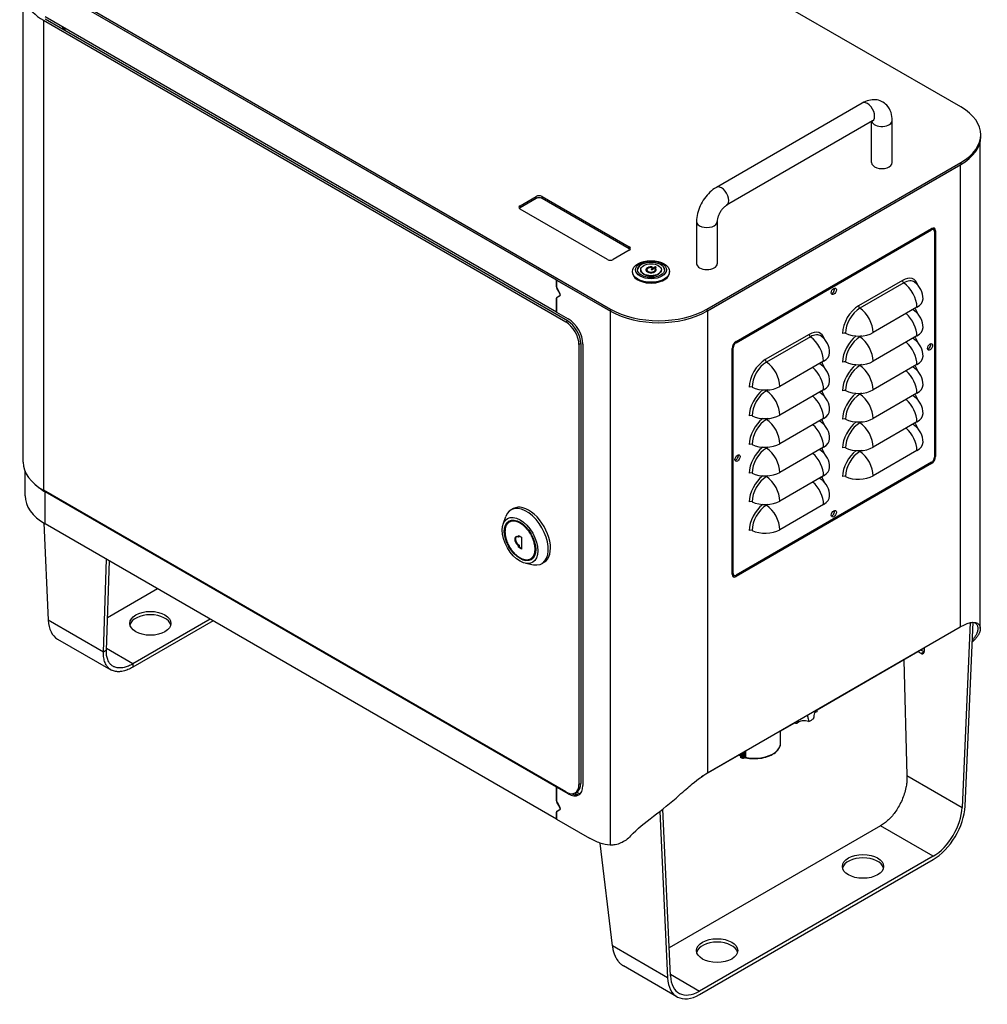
# Model space of a CAD drawing. Header units: millimetres. Extents: x 0 to 3364, y 0 to 2376.
# Tile 54 of 59: x 1426 to 1895, y 1590 to 2067. Entities that reach past the tile are written whole.
import ezdxf

# ---------------------------------------------------------------- set-up
doc = ezdxf.new("R2010")
doc.units = ezdxf.units.MM
doc.header["$LTSCALE"] = 0.2
doc.layers.add('01_Object Line', color=4, linetype='Continuous')

# ---------------------------------------------------------------- blocks, each defined once
blk = doc.blocks.new('A$Cd45428de')
for p, q in [((126.57, 428.42), (-147.79, 586.82)), ((-317.49, 488.84), (-43.13, 330.44)), ((-317.49, 487.86), (-43.13, 329.46)), ((-317.21, 487.69), (-69.36, 344.6)), ((-327.84, 256.3), (-327.84, 484.1)), ((-318.06, 470.47), (-64.84, 324.27)), ((-318.06, 470.47), (-318.06, 242.66)), ((-317.21, 472.18), (-69.36, 329.09)), ((-63.99, 324.76), (-317.21, 470.96)), ((-308.65, 466.02), (-308.65, 467.24)), ((-308.17, 465.73), (-308.17, 466.96)), ((-307.52, 465.36), (-307.52, 466.59)), ((78.82, 430.3), (8.11, 389.47)), ((83.82, 421.64), (13.11, 380.81)), ((83.39, 401.47), (83.39, 421.39)), ((93.39, 401.47), (93.39, 421.88)), ((136.07, 175.74), (136.07, 412.06)), ((136.24, 413.96), (136.24, 414.94)), ((3.54, 330.44), (126.57, 401.47)), ((126.57, 401.47), (126.57, 400.49)), ((3.54, 329.46), (126.57, 400.49)), ((3.82, 329.62), (126.29, 400.33)), ((126.29, 400.33), (126.29, 176.48)), ((-86.99, 380.55), (-79.22, 385.05)), ((-79.22, 384.07), (-86.99, 379.57)), ((-79.22, 384.07), (-79.22, 385.05)), ((-76.39, 384.07), (-76.39, 385.05)), ((-76.39, 385.05), (-34.1, 360.63)), ((-34.1, 359.65), (-76.39, 384.07)), ((-86.99, 379.57), (-86.99, 380.55)), ((-44.71, 354.51), (-86.99, 378.92)), ((-1.46, 372.89), (-1.46, 352.48)), ((8.54, 372.89), (8.54, 352.48)), ((17.68, 314.8), (112.43, 369.51)), ((17.68, 314.19), (112.43, 368.89)), ((112.43, 368.89), (111.9, 369.2)), ((112.58, 369.48), (113.43, 368.99)), ((114.37, 368.38), (113.64, 368.81)), ((113.84, 368.08), (113.84, 258.67)), ((114.37, 368.38), (114.37, 258.97)), ((-34.1, 359), (-41.88, 354.51)), ((-34.1, 360.63), (-34.1, 359.65)), ((-32.54, 348.28), (-32.54, 348.69)), ((-28.54, 349.43), (-28.54, 349.51)), ((-25.54, 349.43), (-25.54, 349.51)), ((-23.31, 349.92), (-21.7, 350.85)), ((-21.7, 350.77), (-23.31, 349.84)), ((-23.31, 349.84), (-23.31, 349.92)), ((-23.15, 350.93), (-23.15, 350.85)), ((-22.96, 350.76), (-22.96, 350.75)), ((-21.21, 350.57), (-22.81, 349.64)), ((-21.7, 350.77), (-21.7, 350.85)), ((-21.54, 349.43), (-21.54, 349.51)), ((-21.39, 349.76), (-21.39, 349.84)), ((-21.39, 349.84), (-21.37, 349.84)), ((-21.37, 349.76), (-21.39, 349.76)), ((-21.37, 349.76), (-21.37, 349.84)), ((-21.07, 349.65), (-21.07, 349.73)), ((-18.54, 349.43), (-18.54, 349.51)), ((-14.54, 348.28), (-14.54, 348.69)), ((-69.36, 341.26), (-69.36, 344.6)), ((-69.3, 344.56), (-69.3, 341.23)), ((-69.3, 344.56), (-43.42, 329.62)), ((98.29, 344.36), (77.07, 332.11)), ((-69.36, 341.26), (-69.3, 341.3)), ((-69.12, 340.59), (-69.16, 340.57)), ((-67.74, 338.12), (-69.16, 340.57)), ((-69.09, 340.53), (-67.68, 338.08)), ((98.93, 343.18), (77.72, 330.93)), ((-69.29, 335.73), (-69.36, 335.69)), ((-69.36, 329.09), (-69.36, 335.69)), ((-69.3, 335.65), (-69.3, 329.05)), ((-69.16, 336.15), (-67.74, 336.96)), ((-67.68, 336.92), (-69.09, 336.11)), ((-67.74, 338.12), (-67.71, 338.14)), ((-67.74, 336.96), (-67.53, 337.09)), ((-43.42, 329.62), (-43.42, 70.75)), ((-43.13, 330.44), (-43.13, 329.46)), ((3.54, 330.44), (3.54, 329.46)), ((3.82, 329.62), (3.82, 105.77)), ((105.36, 331.33), (84.15, 319.09)), ((-69.36, 329.09), (-69.3, 329.13)), ((-69.3, 329.05), (-63.64, 325.78)), ((-64.84, 324.27), (-63.99, 324.76)), ((53.03, 318.23), (31.82, 305.99)), ((53.68, 317.05), (32.46, 304.8)), ((78.41, 317.45), (77.72, 317.05)), ((105.36, 317.45), (84.15, 305.21)), ((-57.63, 313.74), (-58.48, 313.25)), ((-58.48, 313.25), (-58.48, 100.14)), ((-57.63, 313.74), (-57.63, 100.63)), ((-56.57, 313.53), (-56.57, 99.61)), ((15.73, 202.02), (15.73, 311.43)), ((15.79, 312.01), (16.26, 311.74)), ((16.26, 202.33), (16.26, 311.74)), ((17.21, 314.46), (17.68, 314.19)), ((60.1, 305.21), (38.89, 292.96)), ((78.41, 303.57), (77.72, 303.17)), ((105.36, 303.57), (84.15, 291.33)), ((33.15, 291.32), (32.46, 290.92)), ((60.1, 291.33), (38.89, 279.08)), ((78.41, 289.69), (77.72, 289.29)), ((105.36, 289.69), (84.15, 277.45)), ((33.15, 277.44), (32.46, 277.04)), ((60.1, 277.45), (38.89, 265.2)), ((78.41, 275.81), (77.72, 275.41)), ((105.36, 275.81), (84.15, 263.57)), ((33.15, 263.56), (32.46, 263.16)), ((60.1, 263.57), (38.89, 251.32)), ((78.41, 261.93), (77.72, 261.53)), ((105.36, 261.93), (84.15, 249.68)), ((113.84, 259.28), (114.37, 258.97)), ((112.43, 256.22), (17.68, 201.51)), ((112.43, 255.6), (17.68, 200.9)), ((111.9, 255.91), (112.43, 255.6)), ((-326.99, 240.05), (-326.99, 251.98)), ((33.15, 249.68), (32.46, 249.28)), ((60.1, 249.68), (38.89, 237.44)), ((-64.84, 96.47), (-318.06, 242.66)), ((-69.36, 98.84), (-317.21, 241.93)), ((-317.21, 226.41), (-317.21, 241.93)), ((33.15, 235.8), (32.46, 235.4)), ((60.1, 235.8), (38.89, 223.56)), ((-95.25, 226.33), (-93.98, 229.91)), ((-90.37, 233.77), (-91.43, 233.16)), ((-317.9, 226.82), (-315.7, 179.72)), ((-69.36, 83.32), (-317.21, 226.41)), ((-87.82, 219.96), (-87.82, 220.78)), ((-87.82, 220.78), (-86.27, 219.88)), ((-87.47, 220.17), (-87.82, 219.96)), ((-87.47, 220.58), (-87.47, 220.17)), ((-86.27, 219.88), (-86.27, 214.17)), ((-87.47, 216.09), (-87.82, 215.88)), ((-87.82, 215.07), (-87.82, 215.88)), ((-87.47, 215.27), (-87.82, 215.07)), ((-86.27, 214.17), (-87.82, 215.07)), ((-87.47, 216.09), (-87.47, 215.27)), ((-87.47, 215.27), (-86.27, 214.58)), ((-288.95, 164.28), (-287.45, 209.23)), ((-287.53, 165.18), (-286.1, 208.45)), ((-84.26, 207.29), (-80.52, 206.6)), ((-75.37, 207.79), (-76.43, 207.18)), ((15.73, 202.63), (16.26, 202.33)), ((15.83, 201.9), (16.68, 201.41)), ((16.94, 201.33), (17.68, 200.9)), ((-262.69, 194.94), (-287.01, 180.9)), ((-288.95, 164.28), (-315.7, 179.72)), ((-237.23, 180.24), (-274.71, 158.6)), ((-235.82, 179.43), (-274.71, 156.97)), ((131.22, 178.53), (127.26, 88.95)), ((128.67, 89.68), (132.61, 178.69)), ((3.82, 105.77), (126.29, 176.48)), ((-311.17, 170.58), (-285.31, 155.65)), ((-287.53, 165.18), (-288.95, 164.28)), ((-274.71, 158.6), (-287.51, 165.99)), ((108.92, 166.2), (56.92, 136.17)), ((107.36, 163.64), (105.92, 164.47)), ((108.77, 164.37), (107.26, 165.24)), ((108.77, 164.37), (107.36, 163.64)), ((108.78, 164.1), (107.64, 163.51)), ((108.67, 163.84), (107.91, 163.45)), ((108.51, 163.64), (108.17, 163.47)), ((108.93, 166.46), (108.85, 164.5)), ((-274.71, 158.6), (-274.71, 156.97)), ((98.93, 160.43), (100.52, 104.39)), ((46.04, 129.9), (39.28, 125.99)), ((39.24, 120.1), (39.28, 126.24)), ((19.86, 115.03), (19.86, 113.59)), ((19.92, 115.06), (19.92, 113.54)), ((20.56, 115.44), (20.56, 113.35)), ((21.13, 115.77), (21.13, 113.4)), ((21.88, 113.26), (21.86, 116.19)), ((19.06, 114.31), (0.77, 103.76)), ((19.86, 113.85), (18.84, 114.44)), ((21.77, 113.04), (21.55, 112.91)), ((21.66, 113.14), (21.88, 113.26)), ((-58.48, 100.14), (-57.63, 100.63)), ((100.52, 104.39), (127.26, 88.95)), ((-69.15, 98.96), (-69.36, 98.84)), ((-69.36, 92.23), (-69.36, 98.84)), ((-69.3, 98.8), (-69.08, 98.92)), ((-63.64, 95.53), (-69.3, 98.8)), ((-69.3, 98.8), (-69.3, 92.19)), ((-63.22, 95.77), (-63.64, 95.53)), ((-59.3, 95.07), (-60.67, 95.86)), ((-58.95, 95.11), (-60.44, 95.97)), ((-60.34, 96.02), (-59.49, 96.51)), ((-58.09, 95.43), (-59.73, 96.38)), ((-69.36, 92.23), (-69.3, 92.27)), ((-69.12, 91.56), (-69.16, 91.54)), ((-67.74, 89.09), (-69.16, 91.54)), ((-69.09, 91.5), (-67.68, 89.05)), ((-69.29, 86.7), (-69.36, 86.66)), ((-69.36, 83.32), (-69.36, 86.66)), ((-69.3, 86.62), (-69.3, 83.28)), ((-69.16, 87.12), (-67.74, 87.93)), ((-67.68, 87.89), (-69.09, 87.08)), ((-67.74, 89.09), (-67.71, 89.11)), ((-67.74, 87.93), (-67.53, 88.06)), ((-19.29, 87.07), (-15.54, 6.42)), ((-14.12, 7.32), (-17.89, 88.16)), ((-69.36, 83.32), (-69.3, 83.36)), ((-69.3, 83.28), (-53.36, 74.08)), ((87.68, 80.02), (-14.75, 20.88)), ((113.14, 65.32), (87.68, 80.02)), ((-42.27, 21.85), (-48.21, 71.73)), ((113.14, 65.32), (0, 0)), ((0, -1.63), (113.14, 63.69)), ((-15.54, 6.42), (-42.27, 21.85)), ((-11, -2.72), (-36.87, 12.21)), ((-14.16, 8.18), (0, 0))]:
    blk.add_line(p, q)
for centre in [(98.29, 335.42), (98.29, 321.54), (53.03, 309.29), (98.29, 307.66), (53.03, 295.41), (98.29, 293.78), (53.03, 281.53), (98.29, 279.9), (53.03, 267.65), (98.29, 266.01), (53.03, 253.77), (53.03, 239.89)]:
    blk.add_arc(centre, 10, 0, 53.6074)
for centre, major_axis, ratio, start_param, end_param in [((-294.44, 484.1), (-33.4, 0), 0.57735, 6.057294, 7.068583), ((81.32, 425.97), (2.5, -4.33), 0.57735, 0, 3.141593), ((103.24, 414.94), (33, 0), 0.57735, 5.497787, 7.068583), ((88.39, 421.88), (-5, 0), 0.57735, 0.159548, 3.141593), ((103.24, 413.96), (33, 0), 0.57735, 5.497787, 6.283185), ((88.39, 401.47), (-5, 0), 0.57735, 0, 3.141593), ((10.61, 385.14), (2.5, -4.33), 0.57735, 0, 3.141593), ((-77.8, 384.23), (-2, 0), 0.57735, 3.926991, 5.497787), ((-77.8, 383.25), (-2, 0), 0.57735, 3.926991, 5.497787), ((-85.58, 379.74), (-2, 0), 0.57735, 5.497787, 7.068583), ((-85.58, 378.76), (-2, 0), 0.57735, 5.497787, 5.845036), ((3.54, 372.89), (-5, 0), 0.57735, 0, 3.141593), ((112.43, 367.26), (1.37, 2.38), 0.57735, 5.497787, 7.068583), ((112.43, 367.26), (1, 1.73), 0.57735, 5.497787, 7.068583), ((111.58, 367.75), (1, 1.73), 0.57735, 0, 0.100712), ((111.58, 367.75), (1.37, 2.38), 0.57735, 5.521375, 5.969511), ((-35.52, 359.82), (2, 0), 0.57735, 5.497787, 7.068583), ((-35.52, 358.84), (-2, 0), 0.57735, 3.579742, 3.926991), ((-43.29, 355.33), (2, 0), 0.57735, 3.926991, 5.497787), ((-23.54, 349.43), (6.5, 0), 0.57735, 0.010879, 3.130714), ((-23.54, 349.43), (-5, 0), 0.57735, 0, 3.141593), ((-23.54, 349.51), (-2.5, 0), 0.57735, 4.556985, 9.580182), ((-23.54, 349.43), (-2.5, 0), 0.57735, 4.556985, 6.254897), ((-23.54, 349.51), (-2, 0), 0.57735, 4.557939, 9.579228), ((-23.54, 349.43), (-2, 0), 0.57735, 0, 3.141593), ((-23.06, 349.78), (-0.35, 0), 0.57735, 5.497787, 8.63938), ((-23.06, 349.7), (-0.35, 0), 0.57735, 5.497787, 6.079755), ((-23.19, 350.78), (0.24, 0), 0.57735, 4.557939, 6.021386), ((-23.19, 350.8), (0.24, 0), 0.57735, 6.021386, 7.698578), ((-23.19, 350.71), (0.24, 0), 0.57735, 0.297759, 1.415392), ((-21.46, 350.71), (0.35, 0), 0.57735, 5.497787, 8.63938), ((-21.46, 350.63), (0.35, 0), 0.57735, 0.203431, 2.356194), ((-21.32, 349.71), (-0.24, 0), 0.57735, 4.974188, 6.437636), ((-21.32, 349.62), (-0.24, 0), 0.57735, 4.974188, 6.012749), ((-21.3, 349.71), (0.24, 0), 0.57735, 0.155404, 1.832596), ((-21.3, 349.63), (0.24, 0), 0.57735, 0.155404, 1.832596), ((-23.54, 349.43), (2.5, 0), 0.57735, 0.028288, 0.155404), ((3.54, 352.48), (5, 0), 0.57735, 3.141593, 6.283185), ((-23.54, 348.28), (-9, 0), 0.57735, 0, 3.141593), ((98.29, 335.42), (5.48, 9.49), 0.57735, 5.759587, 7.068583), ((98.99, 343.95), (0.5, -0.866), 0.57735, 3.926991, 5.406752), ((98.93, 335.05), (4.98, 8.62), 0.57735, 6.218591, 7.068583), ((-68.66, 340.86), (-0.5, 0.866), 0.57735, 0.785398, 1.570796), ((-68.59, 340.82), (-0.5, 0.866), 0.57735, 0.785398, 1.570796), ((64.21, 339.58), (0.87, 1.52), 0.57735, 3.647811, 5.776967), ((98.29, 335.42), (-5, 8.66), 0.57735, 3.926991, 5.406752), ((-68.66, 335.28), (-0.5, 0.866), 0.57735, 0, 0.785398), ((-68.59, 335.24), (-0.5, 0.866), 0.57735, 0, 0.785398), ((-67.81, 335.77), (-0.5, 0.866), 0.57735, 0, 0.371615), ((-68.24, 337.83), (0.5, -0.866), 0.57735, 0, 1.570796), ((-68.18, 337.79), (0.5, -0.866), 0.57735, 0, 1.570796), ((98.29, 335.42), (10, 0), 0.57735, 5.497787, 6.283185), ((-19.8, 343.91), (33, 0), 0.57735, 3.926991, 5.497787), ((-19.8, 342.93), (33, 0), 0.57735, 3.926991, 5.497787), ((77.07, 323.17), (5.48, 9.49), 0.57735, 0.785398, 2.356194), ((77.72, 322.8), (-4.98, -8.62), 0.57735, 3.926991, 5.497787), ((77.78, 331.71), (0.5, -0.866), 0.57735, 3.926991, 5.406752), ((77.07, 323.17), (-5, 8.66), 0.57735, 3.926991, 5.406752), ((98.93, 321.17), (4.98, 8.62), 0.57735, 6.218591, 6.415473), ((98.29, 321.54), (5.48, 9.49), 0.57735, 5.759587, 6.190997), ((-63.99, 317.41), (4.5, -7.79), 0.57735, 0.785398, 2.356194), ((-63.64, 317.62), (5, -8.66), 0.57735, 0.785398, 2.356194), ((98.29, 321.54), (-5, 8.66), 0.57735, 3.926991, 5.230195), ((-64.84, 316.92), (4.5, -7.79), 0.57735, 0.785398, 2.356194), ((53.03, 309.29), (5.48, 9.49), 0.57735, 5.759587, 7.068583), ((98.29, 321.54), (10, 0), 0.57735, 5.497787, 6.283185), ((53.74, 317.82), (0.5, -0.866), 0.57735, 3.926991, 5.406752), ((53.68, 308.92), (4.98, 8.62), 0.57735, 6.218591, 7.068583), ((53.03, 309.29), (-5, 8.66), 0.57735, 3.926991, 5.406752), ((70.04, 318.29), (1, 0), 0.57735, 0.876433, 2.356194), ((77.07, 309.29), (5.48, 9.49), 0.57735, 0.940124, 2.356194), ((77.07, 323.17), (10, 0), 0.57735, 4.018026, 5.497787), ((77.72, 308.92), (-4.98, -8.62), 0.57735, 3.926991, 5.497787), ((77.78, 317.82), (0.5, -0.866), 0.57735, 4.876842, 5.406752), ((77.07, 309.29), (-5, 8.66), 0.57735, 3.926991, 5.406752), ((98.93, 307.28), (4.98, 8.62), 0.57735, 6.218591, 6.415473), ((98.29, 307.66), (5.48, 9.49), 0.57735, 5.759587, 6.190997), ((17.68, 312.55), (1.37, 2.38), 0.57735, 0.785398, 2.356194), ((17.68, 312.55), (-1, -1.73), 0.57735, 3.926991, 5.497787), ((98.29, 307.66), (-5, 8.66), 0.57735, 3.926991, 5.230195), ((110.87, 312.64), (0.87, 1.52), 0.57735, 3.647811, 5.776967), ((31.82, 297.04), (5.48, 9.49), 0.57735, 0.785398, 2.356194), ((32.53, 305.58), (0.5, -0.866), 0.57735, 3.926991, 5.406752), ((53.03, 309.29), (10, 0), 0.57735, 5.497787, 6.283185), ((98.29, 307.66), (10, 0), 0.57735, 5.497787, 6.283185), ((32.46, 296.67), (-4.98, -8.62), 0.57735, 3.926991, 5.497787), ((31.82, 297.04), (-5, 8.66), 0.57735, 3.926991, 5.406752), ((53.03, 295.41), (-5, 8.66), 0.57735, 3.926991, 5.230195), ((53.68, 295.04), (4.98, 8.62), 0.57735, 6.218591, 6.415473), ((53.03, 295.41), (5.48, 9.49), 0.57735, 5.759587, 6.190997), ((70.04, 304.41), (1, 0), 0.57735, 0.876433, 2.356194), ((77.07, 295.41), (5.48, 9.49), 0.57735, 0.940124, 2.356194), ((77.07, 309.29), (10, 0), 0.57735, 4.018026, 5.497787), ((77.72, 295.04), (-4.98, -8.62), 0.57735, 3.926991, 5.497787), ((77.78, 303.94), (0.5, -0.866), 0.57735, 4.876842, 5.406752), ((77.07, 295.41), (-5, 8.66), 0.57735, 3.926991, 5.406752), ((98.93, 293.4), (4.98, 8.62), 0.57735, 6.218591, 6.415473), ((98.29, 293.78), (5.48, 9.49), 0.57735, 5.759587, 6.190997), ((98.29, 293.78), (-5, 8.66), 0.57735, 3.926991, 5.230195), ((24.78, 292.16), (1, 0), 0.57735, 0.876433, 2.356194), ((31.82, 283.16), (5.48, 9.49), 0.57735, 0.940124, 2.356194), ((31.82, 297.04), (10, 0), 0.57735, 4.018026, 5.497787), ((32.53, 291.7), (0.5, -0.866), 0.57735, 4.876842, 5.406752), ((53.03, 295.41), (10, 0), 0.57735, 5.497787, 6.283185), ((70.04, 290.53), (1, 0), 0.57735, 0.876433, 2.356194), ((77.07, 295.41), (10, 0), 0.57735, 4.018026, 5.497787), ((98.29, 293.78), (10, 0), 0.57735, 5.497787, 6.283185), ((32.46, 282.79), (-4.98, -8.62), 0.57735, 3.926991, 5.497787), ((31.82, 283.16), (-5, 8.66), 0.57735, 3.926991, 5.406752), ((53.03, 281.53), (-5, 8.66), 0.57735, 3.926991, 5.230195), ((53.68, 281.16), (4.98, 8.62), 0.57735, 6.218591, 6.415473), ((53.03, 281.53), (5.48, 9.49), 0.57735, 5.759587, 6.190997), ((77.07, 281.53), (5.48, 9.49), 0.57735, 0.940124, 2.356194), ((77.72, 281.16), (-4.98, -8.62), 0.57735, 3.926991, 5.497787), ((77.78, 290.06), (0.5, -0.866), 0.57735, 4.876842, 5.406752), ((77.07, 281.53), (-5, 8.66), 0.57735, 3.926991, 5.406752), ((98.29, 279.9), (-5, 8.66), 0.57735, 3.926991, 5.230195), ((98.93, 279.52), (4.98, 8.62), 0.57735, 6.218591, 6.415473), ((98.29, 279.9), (5.48, 9.49), 0.57735, 5.759587, 6.190997), ((53.03, 281.53), (10, 0), 0.57735, 5.497787, 6.283185), ((24.78, 278.28), (1, 0), 0.57735, 0.876433, 2.356194), ((31.82, 269.28), (5.48, 9.49), 0.57735, 0.940124, 2.356194), ((31.82, 283.16), (10, 0), 0.57735, 4.018026, 5.497787), ((32.46, 268.91), (-4.98, -8.62), 0.57735, 3.926991, 5.497787), ((32.53, 277.82), (0.5, -0.866), 0.57735, 4.876842, 5.406752), ((31.82, 269.28), (-5, 8.66), 0.57735, 3.926991, 5.406752), ((53.03, 267.65), (5.48, 9.49), 0.57735, 5.759587, 6.190997), ((70.04, 276.65), (1, 0), 0.57735, 0.876433, 2.356194), ((77.07, 281.53), (10, 0), 0.57735, 4.018026, 5.497787), ((98.29, 279.9), (10, 0), 0.57735, 5.497787, 6.283185), ((53.03, 267.65), (-5, 8.66), 0.57735, 3.926991, 5.230195), ((53.68, 267.28), (4.98, 8.62), 0.57735, 6.218591, 6.415473), ((77.07, 267.65), (5.48, 9.49), 0.57735, 0.940124, 2.356194), ((77.72, 267.28), (-4.98, -8.62), 0.57735, 3.926991, 5.497787), ((77.78, 276.18), (0.5, -0.866), 0.57735, 4.876842, 5.406752), ((77.07, 267.65), (-5, 8.66), 0.57735, 3.926991, 5.406752), ((98.29, 266.01), (-5, 8.66), 0.57735, 3.926991, 5.230195), ((98.93, 265.64), (4.98, 8.62), 0.57735, 6.218591, 6.415473), ((98.29, 266.01), (5.48, 9.49), 0.57735, 5.759587, 6.190997), ((53.03, 267.65), (10, 0), 0.57735, 5.497787, 6.283185), ((24.78, 264.4), (1, 0), 0.57735, 0.876433, 2.356194), ((31.82, 255.4), (5.48, 9.49), 0.57735, 0.940124, 2.356194), ((31.82, 269.28), (10, 0), 0.57735, 4.018026, 5.497787), ((32.46, 255.03), (-4.98, -8.62), 0.57735, 3.926991, 5.497787), ((32.53, 263.94), (0.5, -0.866), 0.57735, 4.876842, 5.406752), ((31.82, 255.4), (-5, 8.66), 0.57735, 3.926991, 5.406752), ((53.03, 253.77), (5.48, 9.49), 0.57735, 5.759587, 6.190997), ((70.04, 262.77), (1, 0), 0.57735, 0.876433, 2.356194), ((77.07, 267.65), (10, 0), 0.57735, 4.018026, 5.497787), ((98.29, 266.01), (10, 0), 0.57735, 5.497787, 6.283185), ((17.54, 258.75), (0.87, 1.52), 0.57735, 3.647811, 5.776967), ((53.03, 253.77), (-5, 8.66), 0.57735, 3.926991, 5.230195), ((53.68, 253.4), (4.98, 8.62), 0.57735, 6.218591, 6.415473), ((77.07, 253.77), (5.48, 9.49), 0.57735, 0.940124, 2.356194), ((77.72, 253.4), (-4.98, -8.62), 0.57735, 3.926991, 5.497787), ((77.78, 262.3), (0.5, -0.866), 0.57735, 4.876842, 5.406752), ((77.07, 253.77), (-5, 8.66), 0.57735, 3.926991, 5.406752), ((112.43, 257.85), (-1.37, -2.38), 0.57735, 0.785398, 2.356194), ((112.43, 257.85), (1, 1.73), 0.57735, 3.926991, 5.497787), ((-294.44, 256.3), (-33.4, 0), 0.57735, 0, 0.785398), ((53.03, 253.77), (10, 0), 0.57735, 5.497787, 6.283185), ((24.78, 250.52), (1, 0), 0.57735, 0.876433, 2.356194), ((31.82, 241.52), (5.48, 9.49), 0.57735, 0.940124, 2.356194), ((31.82, 255.4), (10, 0), 0.57735, 4.018026, 5.497787), ((32.46, 241.15), (-4.98, -8.62), 0.57735, 3.926991, 5.497787), ((32.53, 250.06), (0.5, -0.866), 0.57735, 4.876842, 5.406752), ((31.82, 241.52), (-5, 8.66), 0.57735, 3.926991, 5.406752), ((53.68, 239.52), (4.98, 8.62), 0.57735, 6.218591, 6.415473), ((53.03, 239.89), (5.48, 9.49), 0.57735, 5.759587, 6.190997), ((70.04, 248.89), (1, 0), 0.57735, 0.876433, 2.356194), ((77.07, 253.77), (10, 0), 0.57735, 4.018026, 5.497787), ((-293.59, 255.56), (33.4, 0), 0.57735, 3.706693, 3.926991), ((53.03, 239.89), (-5, 8.66), 0.57735, 3.926991, 5.230195), ((-293.59, 240.05), (-33.4, 0), 0.57735, 0, 0.785398), ((53.03, 239.89), (10, 0), 0.57735, 5.497787, 6.283185), ((-83.93, 220.17), (7.5, -12.99), 0.57735, 5.825423, 9.88254), ((-82.87, 220.78), (7.5, -12.99), 0.57735, 0, 3.141593), ((24.78, 236.64), (1, 0), 0.57735, 0.876433, 2.356194), ((31.82, 227.64), (5.48, 9.49), 0.57735, 0.940124, 2.356194), ((31.82, 241.52), (10, 0), 0.57735, 4.018026, 5.497787), ((32.46, 227.27), (-4.98, -8.62), 0.57735, 3.926991, 5.497787), ((32.53, 236.18), (0.5, -0.866), 0.57735, 4.876842, 5.406752), ((31.82, 227.64), (-5, 8.66), 0.57735, 3.926991, 5.406752), ((64.21, 231.8), (0.87, 1.52), 0.57735, 3.647811, 5.776967), ((-87.82, 217.92), (-1.25, 2.17), 0.57735, 5.497787, 8.63938), ((-87.47, 218.13), (-1.25, 2.17), 0.57735, 0.141897, 2.356194), ((24.78, 222.76), (1, 0), 0.57735, 0.876433, 2.356194), ((31.82, 227.64), (10, 0), 0.57735, 4.018026, 5.497787), ((17.68, 203.14), (-1.37, -2.38), 0.57735, 5.497787, 7.068583), ((16.83, 203.63), (-1, -1.73), 0.57735, 6.182473, 6.283185), ((16.83, 203.63), (-1.37, -2.38), 0.57735, 0.313674, 0.761811), ((17.68, 203.14), (-1, -1.73), 0.57735, 5.497787, 7.068583), ((-266.23, 176.57), (10, 0), 0.57735, 0.141897, 2.999696), ((-300.17, 189.63), (-11, -19.05), 0.57735, 5.550147, 6.283185), ((107.43, 165.31), (-0.92, 1.77), 0.606775, 2.383784, 2.583998), ((108.25, 166.07), (-0.44, -2.61), 0.625451, 6.174984, 6.344262), ((107.43, 165.31), (0.92, -1.78), 0.606775, 5.92577, 6.125864), ((107.72, 164.79), (0.61, -1.26), 0.72625, 6.114282, 6.592826), ((107.43, 165.31), (0.92, -1.78), 0.606775, 0.242555, 0.44234), ((106.69, 164.9), (2.03, -0.96), 0.723833, 0.004647, 0.183872), ((108.84, 166.04), (0.92, -1.77), 0.606775, 5.525376, 5.568941), ((107.43, 165.31), (-0.92, 1.78), 0.606775, 3.783635, 3.954578), ((59.05, 133.25), (4.26, 0), 0.57735, 2.123498, 2.417986), ((47.84, 134.99), (9, 0), 0.57735, 4.471108, 4.64346), ((50.84, 128.51), (4.26, 0), 0.57735, 1.0763, 2.588891), ((47.84, 134.99), (9, 0), 0.57735, 5.304917, 5.690657), ((26.62, 120.12), (12.62, 0), 0.57735, 4.353953, 6.279483), ((19.96, 113.59), (-0.1, 0), 0.57735, 0, 1.07515), ((26.62, 120.7), (-14.1, 0), 0.57735, 1.07515, 1.126535), ((20.78, 113.61), (-0.5, 0), 0.57735, 1.126535, 2.356194), ((21.3, 113.34), (0.25, -0.433), 0.57735, 6.283184, 7.068583), ((21.52, 113.47), (0.25, -0.433), 0.57735, 0, 0.785398), ((22.37, 113.57), (-0.106, -0.489), 0.286435, 5.364379, 6.283186), ((-63.99, 104.31), (4.5, -7.79), 0.57735, 0, 0.785398), ((-64.84, 103.82), (4.5, -7.79), 0.57735, 5.497787, 7.068583), ((-63.64, 103.7), (5, -8.66), 0.57735, 5.497787, 7.068583), ((-62.79, 104.18), (5, -8.66), 0.57735, 5.613976, 6.19823), ((-68.66, 91.83), (-0.5, 0.866), 0.57735, 0.785398, 1.570796), ((-68.59, 91.79), (-0.5, 0.866), 0.57735, 0.785398, 1.570796), ((-68.66, 86.25), (-0.5, 0.866), 0.57735, 0, 0.785398), ((-68.59, 86.21), (-0.5, 0.866), 0.57735, 0, 0.785398), ((-67.81, 86.74), (-0.5, 0.866), 0.57735, 0, 0.371615), ((-68.24, 88.8), (0.5, -0.866), 0.57735, 0, 1.570796), ((-68.18, 88.76), (0.5, -0.866), 0.57735, 0, 1.570796), ((113.14, 81.65), (-11, -19.05), 0.57735, 0.785398, 2.303835), ((113.14, 81.65), (-10, -17.32), 0.57735, 0.785398, 2.303835), ((79.2, 58.79), (10, 0), 0.57735, 0.141897, 2.999696), ((8.49, 17.96), (10, 0), 0.57735, 0.141897, 2.999696), ((0, 16.33), (-11, -19.05), 0.57735, 5.550147, 7.068583), ((0, 16.33), (-10, -17.32), 0.57735, 5.550147, 7.068583)]:
    blk.add_ellipse(centre, major_axis=major_axis, ratio=ratio, start_param=start_param, end_param=end_param)
for centre, major_axis in [((-23.54, 348.69), (9, 0)), ((-23.54, 349.51), (7.5, 0)), ((-23.54, 349.51), (6.5, 0)), ((-23.54, 349.51), (5, 0)), ((65.05, 339.09), (0.87, 1.52)), ((111.72, 312.15), (0.87, 1.52)), ((18.38, 258.26), (0.87, 1.52)), ((-87.04, 218.37), (-6.13, 10.61)), ((-87.04, 218.37), (-5.4, 9.35)), ((65.05, 231.31), (0.87, 1.52)), ((-266.23, 178.2), (10, 0)), ((79.2, 60.42), (10, 0)), ((8.49, 19.6), (10, 0))]:
    blk.add_ellipse(centre, major_axis=major_axis, ratio=0.57735)
for points, knots in [([(93.39, 421.88), (93.39, 423.19), (93.22, 424.51), (92.37, 427.02), (91.71, 428.22), (90.04, 430.02), (89.14, 430.68), (87.23, 431.56), (86.23, 431.81), (84.15, 431.99), (83.07, 431.88), (80.9, 431.34), (79.82, 430.88), (78.82, 430.3)], [4.712389, 4.712389, 4.712389, 4.712389, 5.026548, 5.026548, 5.32384, 5.32384, 5.549174, 5.549174, 5.76259, 5.76259, 6.004599, 6.004599, 6.283185, 6.283185, 6.283185, 6.283185]), ([(84.52, 421.93), (84.52, 421.93), (84.51, 421.93), (84.44, 421.92), (84.31, 421.88), (84.04, 421.76), (83.93, 421.7), (83.82, 421.64)], [5.9026968, 5.9026968, 5.9026968, 5.9026968, 5.9726387, 5.9726387, 6.1790888, 6.1790888, 6.2831853, 6.2831853, 6.2831853, 6.2831853]), ([(8.11, 389.47), (6.97, 388.82), (5.93, 388.01), (4.01, 386.19), (3.14, 385.17), (1.59, 382.97), (0.91, 381.79), (-0.22, 379.35), (-0.67, 378.08), (-1.29, 375.51), (-1.46, 374.2), (-1.46, 372.89)], [0, 0, 0, 0, 0.314159, 0.314159, 0.628319, 0.628319, 0.942478, 0.942478, 1.256637, 1.256637, 1.570796, 1.570796, 1.570796, 1.570796]), ([(13.11, 380.81), (12.88, 380.68), (12.61, 380.5), (12.02, 380.01), (11.69, 379.7), (11.02, 378.96), (10.68, 378.53), (10.05, 377.58), (9.75, 377.06), (9.25, 376.02), (9.04, 375.49), (8.74, 374.5), (8.64, 374.05), (8.55, 373.36), (8.54, 373.11), (8.54, 372.89)], [0, 0, 0, 0, 0.206724, 0.206724, 0.430185, 0.430185, 0.66924, 0.66924, 0.917214, 0.917214, 1.164879, 1.164879, 1.402542, 1.402542, 1.570796, 1.570796, 1.570796, 1.570796]), ([(-81.47, 209.12), (-82.01, 208.85), (-82.6, 208.7), (-83.97, 208.65), (-84.75, 208.79), (-86.37, 209.38), (-87.21, 209.84), (-88.85, 211.06), (-89.64, 211.81), (-91.1, 213.51), (-91.77, 214.46), (-92.9, 216.46), (-93.38, 217.51), (-94.08, 219.62), (-94.32, 220.68), (-94.52, 222.69), (-94.48, 223.65), (-94.14, 225.37), (-93.82, 226.14), (-93.07, 227.18), (-92.69, 227.54), (-92.27, 227.82)], [0.816032, 0.816032, 0.816032, 0.816032, 1.078907, 1.078907, 1.388116, 1.388116, 1.713812, 1.713812, 2.041559, 2.041559, 2.368008, 2.368008, 2.693905, 2.693905, 3.020435, 3.020435, 3.348241, 3.348241, 3.673326, 3.673326, 3.896357, 3.896357, 3.896357, 3.896357]), ([(-87.04, 226.78), (-87.15, 226.84), (-87.25, 226.9), (-87.46, 227.01), (-87.56, 227.06), (-87.77, 227.16), (-87.87, 227.2), (-88.07, 227.29), (-88.18, 227.33), (-88.38, 227.41), (-88.48, 227.45), (-88.68, 227.51), (-88.78, 227.54), (-88.96, 227.59), (-89.05, 227.61), (-89.22, 227.65), (-89.31, 227.67), (-89.5, 227.71), (-89.59, 227.72), (-89.78, 227.75), (-89.88, 227.76), (-90.07, 227.77), (-90.16, 227.77), (-90.36, 227.78), (-90.47, 227.77), (-90.68, 227.76), (-90.78, 227.75), (-90.98, 227.72), (-91.08, 227.7), (-91.27, 227.66), (-91.35, 227.64), (-91.54, 227.59), (-91.64, 227.55), (-91.83, 227.48), (-91.93, 227.43), (-92.12, 227.34), (-92.21, 227.29), (-92.38, 227.18), (-92.47, 227.12), (-92.64, 226.99), (-92.73, 226.92), (-92.9, 226.76), (-92.98, 226.67), (-93.14, 226.5), (-93.22, 226.4), (-93.36, 226.22), (-93.42, 226.12), (-93.55, 225.91), (-93.62, 225.79), (-93.75, 225.53), (-93.81, 225.39), (-93.92, 225.12), (-93.97, 224.98), (-94.05, 224.73), (-94.08, 224.62), (-94.15, 224.34), (-94.19, 224.16), (-94.25, 223.8), (-94.27, 223.61), (-94.31, 223.23), (-94.32, 223.04), (-94.33, 222.76), (-94.33, 222.67), (-94.33, 222.38), (-94.32, 222.18), (-94.3, 221.77), (-94.28, 221.56), (-94.23, 221.14), (-94.2, 220.92), (-94.15, 220.6), (-94.13, 220.49), (-94.07, 220.19), (-94.03, 220), (-93.93, 219.6), (-93.88, 219.4), (-93.76, 219), (-93.7, 218.8), (-93.59, 218.45), (-93.53, 218.3), (-93.41, 217.96), (-93.34, 217.78), (-93.2, 217.42), (-93.12, 217.24), (-92.96, 216.88), (-92.88, 216.7), (-92.71, 216.36), (-92.63, 216.2), (-92.46, 215.87), (-92.37, 215.71), (-92.19, 215.39), (-92.1, 215.23), (-91.91, 214.92), (-91.81, 214.76), (-91.62, 214.47), (-91.53, 214.33), (-91.34, 214.05), (-91.24, 213.91), (-91.04, 213.64), (-90.94, 213.51), (-90.73, 213.24), (-90.63, 213.12), (-90.43, 212.88), (-90.35, 212.78), (-90.16, 212.57), (-90.06, 212.46), (-89.87, 212.25), (-89.77, 212.15), (-89.58, 211.95), (-89.49, 211.86), (-89.3, 211.68), (-89.21, 211.59), (-89.03, 211.42), (-88.92, 211.33), (-88.72, 211.16), (-88.62, 211.07), (-88.42, 210.91), (-88.32, 210.82), (-88.11, 210.67), (-88.01, 210.59), (-87.81, 210.45), (-87.7, 210.38), (-87.5, 210.24), (-87.4, 210.17), (-87.21, 210.06), (-87.13, 210.01), (-87.04, 209.96)], [0, 0, 0, 0, 0.0186801, 0.0186801, 0.0373609, 0.0373609, 0.0559861, 0.0559861, 0.074423, 0.074423, 0.092708, 0.092708, 0.1106936, 0.1106936, 0.125, 0.125, 0.1411327, 0.1411327, 0.1569467, 0.1569467, 0.1723573, 0.1723573, 0.1875, 0.1875, 0.2041675, 0.2041675, 0.2205692, 0.2205692, 0.2365481, 0.2365481, 0.25, 0.25, 0.2663143, 0.2663143, 0.2823646, 0.2823646, 0.2979875, 0.2979875, 0.3125, 0.3125, 0.3289578, 0.3289578, 0.3451357, 0.3451357, 0.3608628, 0.3608628, 0.375, 0.375, 0.3922669, 0.3922669, 0.4092231, 0.4092231, 0.4256823, 0.4256823, 0.4375, 0.4375, 0.4558586, 0.4558586, 0.4740581, 0.4740581, 0.4918712, 0.4918712, 0.5, 0.5, 0.5176504, 0.5176504, 0.5355716, 0.5355716, 0.5537756, 0.5537756, 0.5625, 0.5625, 0.5787625, 0.5787625, 0.5953165, 0.5953165, 0.6123249, 0.6123249, 0.625, 0.625, 0.640625, 0.640625, 0.6564459, 0.6564459, 0.6726918, 0.6726918, 0.6875, 0.6875, 0.703125, 0.703125, 0.7188567, 0.7188567, 0.7349968, 0.7349968, 0.75, 0.75, 0.7658733, 0.7658733, 0.7819969, 0.7819969, 0.7985297, 0.7985297, 0.8125, 0.8125, 0.828125, 0.828125, 0.8437017, 0.8437017, 0.8597577, 0.8597577, 0.875, 0.875, 0.8929121, 0.8929121, 0.911047, 0.911047, 0.9293705, 0.9293705, 0.9478999, 0.9478999, 0.9664926, 0.9664926, 0.9851007, 0.9851007, 1, 1, 1, 1]), ([(-79.76, 214.17), (-79.76, 214.36), (-79.77, 214.57), (-79.79, 214.97), (-79.81, 215.18), (-79.86, 215.61), (-79.89, 215.82), (-79.94, 216.14), (-79.96, 216.25), (-80.02, 216.55), (-80.06, 216.75), (-80.16, 217.14), (-80.21, 217.34), (-80.33, 217.74), (-80.39, 217.94), (-80.5, 218.3), (-80.56, 218.45), (-80.68, 218.78), (-80.75, 218.96), (-80.89, 219.33), (-80.97, 219.51), (-81.13, 219.87), (-81.21, 220.05), (-81.38, 220.39), (-81.46, 220.55), (-81.63, 220.87), (-81.72, 221.04), (-81.9, 221.36), (-81.99, 221.51), (-82.18, 221.83), (-82.28, 221.98), (-82.47, 222.28), (-82.56, 222.41), (-82.75, 222.69), (-82.85, 222.83), (-83.05, 223.1), (-83.15, 223.24), (-83.36, 223.5), (-83.46, 223.63), (-83.66, 223.86), (-83.74, 223.96), (-83.93, 224.18), (-84.03, 224.28), (-84.22, 224.49), (-84.32, 224.59), (-84.51, 224.79), (-84.6, 224.89), (-84.79, 225.07), (-84.88, 225.15), (-85.06, 225.32), (-85.16, 225.41), (-85.37, 225.59), (-85.47, 225.67), (-85.67, 225.84), (-85.77, 225.92), (-85.98, 226.08), (-86.08, 226.15), (-86.28, 226.3), (-86.39, 226.37), (-86.59, 226.5), (-86.69, 226.57), (-86.88, 226.68), (-86.96, 226.73), (-87.04, 226.78)], [0.500017, 0.500017, 0.500017, 0.500017, 0.5176677, 0.5176677, 0.5355891, 0.5355891, 0.5537932, 0.5537932, 0.5625, 0.5625, 0.5787625, 0.5787625, 0.5953165, 0.5953165, 0.6123249, 0.6123249, 0.625, 0.625, 0.640625, 0.640625, 0.6564459, 0.6564459, 0.6726918, 0.6726918, 0.6875, 0.6875, 0.703125, 0.703125, 0.7188567, 0.7188567, 0.7349968, 0.7349968, 0.75, 0.75, 0.7658733, 0.7658733, 0.7819969, 0.7819969, 0.7985297, 0.7985297, 0.8125, 0.8125, 0.828125, 0.828125, 0.8437017, 0.8437017, 0.8597577, 0.8597577, 0.875, 0.875, 0.8929121, 0.8929121, 0.911047, 0.911047, 0.9293705, 0.9293705, 0.9478999, 0.9478999, 0.9664926, 0.9664926, 0.9851007, 0.9851007, 1, 1, 1, 1]), ([(-87.04, 209.96), (-86.94, 209.9), (-86.84, 209.85), (-86.63, 209.74), (-86.53, 209.68), (-86.32, 209.59), (-86.22, 209.54), (-86.02, 209.45), (-85.91, 209.41), (-85.71, 209.33), (-85.61, 209.3), (-85.41, 209.23), (-85.31, 209.2), (-85.12, 209.15), (-85.04, 209.13), (-84.87, 209.09), (-84.78, 209.07), (-84.59, 209.04), (-84.5, 209.02), (-84.31, 209), (-84.21, 208.99), (-84.02, 208.97), (-83.93, 208.97), (-83.73, 208.97), (-83.62, 208.97), (-83.41, 208.98), (-83.31, 208.99), (-83.11, 209.02), (-83.01, 209.04), (-82.82, 209.08), (-82.74, 209.1), (-82.55, 209.16), (-82.45, 209.19), (-82.26, 209.27), (-82.16, 209.31), (-81.97, 209.41), (-81.88, 209.46), (-81.71, 209.57), (-81.62, 209.62), (-81.45, 209.75), (-81.36, 209.83), (-81.19, 209.99), (-81.11, 210.07), (-80.95, 210.25), (-80.87, 210.34), (-80.73, 210.53), (-80.67, 210.62), (-80.54, 210.83), (-80.47, 210.96), (-80.34, 211.22), (-80.28, 211.35), (-80.17, 211.63), (-80.12, 211.77), (-80.04, 212.02), (-80.01, 212.12), (-79.94, 212.41), (-79.9, 212.58), (-79.84, 212.95), (-79.82, 213.13), (-79.78, 213.51), (-79.77, 213.7), (-79.76, 213.99), (-79.76, 214.08), (-79.76, 214.17), (-79.76, 214.17), (-79.76, 214.17)], [0, 0, 0, 0, 0.0186801, 0.0186801, 0.0373609, 0.0373609, 0.0559861, 0.0559861, 0.074423, 0.074423, 0.092708, 0.092708, 0.1106936, 0.1106936, 0.125, 0.125, 0.1411327, 0.1411327, 0.1569467, 0.1569467, 0.1723573, 0.1723573, 0.1875, 0.1875, 0.2041675, 0.2041675, 0.2205692, 0.2205692, 0.2365481, 0.2365481, 0.25, 0.25, 0.2663143, 0.2663143, 0.2823646, 0.2823646, 0.2979875, 0.2979875, 0.3125, 0.3125, 0.3289578, 0.3289578, 0.3451357, 0.3451357, 0.3608628, 0.3608628, 0.375, 0.375, 0.3922669, 0.3922669, 0.4092231, 0.4092231, 0.4256823, 0.4256823, 0.4375, 0.4375, 0.4558586, 0.4558586, 0.4740581, 0.4740581, 0.4918712, 0.4918712, 0.5, 0.5, 0.500017, 0.500017, 0.500017, 0.500017]), ([(126.29, 176.48), (127.29, 177.01), (128.2, 177.46), (129.88, 178.16), (130.61, 178.4), (131.72, 178.63), (132.14, 178.68), (134.38, 178.75), (135.44, 177.97), (135.99, 176.59), (136.06, 176.21), (136.07, 175.61), (136.06, 175.37), (136.02, 175.06), (136.01, 175.02), (135.98, 174.85), (135.96, 174.72), (135.91, 174.5), (135.88, 174.41), (135.8, 174.13), (135.74, 173.94), (135.62, 173.63), (135.57, 173.52), (135.41, 173.16), (135.28, 172.92), (135.04, 172.49), (134.92, 172.31), (134.55, 171.74), (134.26, 171.36), (133.59, 170.54), (133.19, 170.1), (132.75, 169.65)], [-6.58157, -6.58157, -6.58157, -6.58157, -5.994497, -5.994497, -5.412175, -5.412175, -5.014575, -5.014575, -3.052127, -3.052127, -2.398285, -2.398285, -2.066799, -2.066799, -2.013249, -2.013249, -1.85699, -1.85699, -1.751451, -1.751451, -1.526699, -1.526699, -1.389031, -1.389031, -1.109642, -1.109642, -0.898606, -0.898606, -0.470476, -0.470476, -0.000001, -0.000001, -0.000001, -0.000001]), ([(133.09, 178.68), (133.62, 178.45), (134.04, 178.1), (134.6, 177.27), (134.76, 176.83), (134.87, 176.07), (134.88, 175.79), (134.86, 175.43), (134.86, 175.35), (134.85, 175.24), (134.84, 175.21), (134.84, 175.15), (134.83, 175.12), (134.82, 175.01), (134.81, 174.94), (134.78, 174.74), (134.75, 174.61), (134.7, 174.37), (134.67, 174.26), (134.61, 174.03), (134.57, 173.91), (134.48, 173.64), (134.42, 173.48), (134.26, 173.08), (134.14, 172.83), (133.79, 172.15), (133.52, 171.71), (132.92, 170.84), (132.59, 170.41), (132.22, 169.98)], [-4.19323, -4.19323, -4.19323, -4.19323, -3.342797, -3.342797, -2.59462, -2.59462, -2.178264, -2.178264, -2.069744, -2.069744, -2.02859, -2.02859, -1.979257, -1.979257, -1.895921, -1.895921, -1.754225, -1.754225, -1.627193, -1.627193, -1.500928, -1.500928, -1.326017, -1.326017, -1.058348, -1.058348, -0.588281, -0.588281, -0.15309, -0.15309, -0.15309, -0.15309]), ([(-274.71, 156.97), (-275.52, 156.5), (-276.33, 156.1), (-277.9, 155.45), (-278.66, 155.21), (-279.88, 154.93), (-280.35, 154.85), (-281.42, 154.75), (-282, 154.75), (-283.28, 154.87), (-283.96, 155.03), (-284.74, 155.36), (-284.9, 155.43), (-285.29, 155.63), (-285.51, 155.77), (-285.94, 156.06), (-286.13, 156.22), (-286.7, 156.72), (-287.03, 157.1), (-287.45, 157.71), (-287.57, 157.89), (-287.88, 158.44), (-288.06, 158.83), (-288.47, 159.91), (-288.67, 160.65), (-288.86, 161.87), (-288.9, 162.32), (-288.96, 163.26), (-288.96, 163.76), (-288.95, 164.28)], [-3.346799, -3.346799, -3.346799, -3.346799, -3.000995, -3.000995, -2.662509, -2.662509, -2.440947, -2.440947, -2.150501, -2.150501, -1.771992, -1.771992, -1.6734, -1.6734, -1.523501, -1.523501, -1.378484, -1.378484, -1.093403, -1.093403, -0.97632, -0.97632, -0.757883, -0.757883, -0.398123, -0.398123, -0.203881, -0.203881, -0.000001, -0.000001, -0.000001, -0.000001]), ([(-274.71, 158.6), (-275.45, 158.17), (-276.18, 157.81), (-277.6, 157.22), (-278.29, 157), (-279.4, 156.74), (-279.83, 156.67), (-280.8, 156.58), (-281.32, 156.57), (-282.48, 156.68), (-283.09, 156.83), (-283.8, 157.12), (-283.94, 157.19), (-284.29, 157.37), (-284.49, 157.49), (-284.87, 157.75), (-285.05, 157.89), (-285.56, 158.35), (-285.86, 158.69), (-286.23, 159.24), (-286.34, 159.41), (-286.61, 159.9), (-286.77, 160.25), (-287.14, 161.23), (-287.31, 161.89), (-287.47, 163), (-287.51, 163.41), (-287.55, 164.26), (-287.55, 164.71), (-287.53, 165.18)], [-3.043573, -3.043573, -3.043573, -3.043573, -2.729095, -2.729095, -2.421265, -2.421265, -2.219761, -2.219761, -1.955596, -1.955596, -1.611301, -1.611301, -1.521788, -1.521788, -1.385463, -1.385463, -1.253582, -1.253582, -0.994329, -0.994329, -0.887855, -0.887855, -0.689209, -0.689209, -0.362049, -0.362049, -0.185407, -0.185407, -0.000001, -0.000001, -0.000001, -0.000001]), ([(52.24, 133.72), (52.37, 133.12), (52.5, 132.5), (52.71, 131.48), (52.79, 131.08), (52.86, 130.68)], [-1.4623049, -1.4623049, -1.4623049, -1.4623049, -1.2213873, -1.2213873, -1.0623596, -1.0623596, -1.0623596, -1.0623596]), ([(55.3, 132.09), (55.4, 132.59), (55.51, 133.1), (55.76, 134.38), (55.91, 135.16), (56.06, 135.93)], [-3.2623043, -3.2623043, -3.2623043, -3.2623043, -3.1032766, -3.1032766, -2.862359, -2.862359, -2.862359, -2.862359]), ([(22.27, 113.09), (23.53, 112.81), (24.87, 112.66), (27.56, 112.61), (28.91, 112.71), (31.49, 113.16), (32.72, 113.51), (34.94, 114.42), (35.93, 114.98), (37.57, 116.28), (38.21, 117.02), (39.03, 118.54), (39.24, 119.32), (39.24, 120.1)], [5.139351, 5.139351, 5.139351, 5.139351, 5.464981, 5.464981, 5.790007, 5.790007, 6.115439, 6.115439, 6.441985, 6.441985, 6.767354, 6.767354, 7.064881, 7.064881, 7.064881, 7.064881]), ([(20.23, 112.97), (20.16, 113), (20.09, 113.04), (19.98, 113.15), (19.94, 113.22), (19.88, 113.39), (19.86, 113.48), (19.86, 113.59)], [0.0017258, 0.0017258, 0.0017258, 0.0017258, 0.0361585, 0.0361585, 0.0707506, 0.0707506, 0.1077602, 0.1077602, 0.1077602, 0.1077602]), ([(20.24, 112.97), (20.23, 112.97), (20.21, 112.98), (20.19, 112.99), (20.18, 112.99), (20.16, 113), (20.14, 113.01), (20.1, 113.04), (20.08, 113.06), (20.06, 113.09), (20.04, 113.1), (20.02, 113.13), (20.01, 113.15), (20, 113.17), (19.99, 113.18), (19.97, 113.23), (19.96, 113.26), (19.94, 113.34), (19.93, 113.38), (19.92, 113.46), (19.92, 113.5), (19.92, 113.54)], [0.4376496, 0.4376496, 0.4376496, 0.4376496, 0.4759915, 0.4759915, 0.5, 0.5, 0.5625, 0.5625, 0.625, 0.625, 0.6728669, 0.6728669, 0.7206851, 0.7206851, 0.75, 0.75, 0.8374523, 0.8374523, 0.9225712, 0.9225712, 1, 1, 1, 1]), ([(20.85, 112.79), (20.81, 112.8), (20.77, 112.81), (20.69, 112.84), (20.64, 112.85), (20.56, 112.87), (20.52, 112.88), (20.44, 112.91), (20.4, 112.92), (20.32, 112.94), (20.28, 112.96), (20.24, 112.97)], [1.22247715, 1.22247715, 1.22247715, 1.22247715, 1.23237615, 1.23237615, 1.24227515, 1.24227515, 1.25217415, 1.25217415, 1.26207315, 1.26207315, 1.27197216, 1.27197216, 1.27197216, 1.27197216]), ([(20.85, 112.79), (20.83, 112.8), (20.81, 112.81), (20.72, 112.85), (20.66, 112.92), (20.58, 113.1), (20.56, 113.22), (20.56, 113.35)], [-0.5679615, -0.5679615, -0.5679615, -0.5679615, -0.5, -0.5, -0.25, -0.25, 0, 0, 0, 0]), ([(21.55, 112.91), (21.44, 112.84), (21.32, 112.8), (21.08, 112.76), (20.96, 112.76), (20.85, 112.79)], [0, 0, 0, 0, 0.04202321, 0.04202321, 0.0809329, 0.0809329, 0.0809329, 0.0809329]), ([(21.66, 113.14), (21.64, 113.13), (21.62, 113.12), (21.61, 113.11), (21.58, 113.1), (21.56, 113.09), (21.53, 113.08), (21.52, 113.08), (21.5, 113.07), (21.49, 113.07), (21.48, 113.07), (21.47, 113.07), (21.46, 113.06), (21.46, 113.06), (21.45, 113.06), (21.45, 113.06), (21.43, 113.06), (21.41, 113.06), (21.39, 113.06), (21.37, 113.06), (21.35, 113.07), (21.34, 113.07), (21.32, 113.07), (21.31, 113.08), (21.29, 113.09), (21.29, 113.09), (21.28, 113.09), (21.28, 113.09), (21.26, 113.1), (21.25, 113.11), (21.24, 113.12), (21.22, 113.13), (21.21, 113.15), (21.2, 113.16), (21.19, 113.17), (21.19, 113.18), (21.18, 113.19), (21.18, 113.2), (21.18, 113.2), (21.17, 113.2), (21.17, 113.21), (21.17, 113.22), (21.16, 113.23), (21.15, 113.25), (21.15, 113.27), (21.14, 113.29), (21.14, 113.31), (21.14, 113.33), (21.13, 113.35), (21.13, 113.37), (21.13, 113.38), (21.13, 113.4)], [0, 0, 0, 0, 0.007136, 0.007136, 0.007136, 0.01775, 0.01775, 0.01775, 0.0245609, 0.0245609, 0.0245609, 0.0283641, 0.0283641, 0.0283641, 0.0307589, 0.0307589, 0.0307589, 0.0393633, 0.0393633, 0.0393633, 0.0483904, 0.0483904, 0.0483904, 0.0564448, 0.0564448, 0.0564448, 0.0590876, 0.0590876, 0.0590876, 0.0675477, 0.0675477, 0.0675477, 0.0761083, 0.0761083, 0.0761083, 0.0821004, 0.0821004, 0.0821004, 0.08452, 0.08452, 0.08452, 0.0884685, 0.0884685, 0.0884685, 0.0978759, 0.0978759, 0.0978759, 0.1054851, 0.1054851, 0.1054851, 0.1128321, 0.1128321, 0.1128321, 0.1128321]), ([(22.27, 113.09), (22.23, 113.09), (22.2, 113.1), (22.13, 113.1), (22.09, 113.1), (22.01, 113.1), (21.97, 113.1), (21.9, 113.08), (21.87, 113.08), (21.82, 113.06), (21.8, 113.05), (21.78, 113.04), (21.78, 113.04), (21.77, 113.04)], [0, 0, 0, 0, 0.01058093, 0.01058093, 0.02181264, 0.02181264, 0.03379484, 0.03379484, 0.04526063, 0.04526063, 0.05629289, 0.05629289, 0.05786019, 0.05786019, 0.05786019, 0.05786019]), ([(22.2, 113.3), (22.14, 113.31), (22.08, 113.32), (21.97, 113.3), (21.92, 113.29), (21.88, 113.26)], [0, 0, 0, 0, 0.5, 0.5, 1, 1, 1, 1]), ([(-9.86, 94.94), (-8.76, 95.92), (-7.64, 96.92), (-5.54, 98.76), (-4.54, 99.62), (-2.08, 101.65), (-0.83, 102.6), (1.5, 104.29), (2.69, 105.09), (3.82, 105.77)], [-1.533153, -1.533153, -1.533153, -1.533153, -1.197532, -1.197532, -0.907065, -0.907065, -0.479699, -0.479699, -0.000001, -0.000001, -0.000001, -0.000001]), ([(100.52, 104.39), (100.53, 104.02), (100.53, 103.65), (100.52, 103.28), (100.52, 102.9), (100.5, 102.52), (100.48, 102.13), (100.45, 101.75), (100.42, 101.36), (100.37, 100.97), (100.33, 100.58), (100.28, 100.18), (100.21, 99.79), (100.15, 99.39), (100.08, 98.99), (100, 98.59)], [0, 0, 0, 0, 0.001262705, 0.001262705, 0.001262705, 0.00253329, 0.00253329, 0.00253329, 0.003796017, 0.003796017, 0.003796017, 0.005070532, 0.005070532, 0.005070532, 0.006345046, 0.006345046, 0.006345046, 0.006345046]), ([(100, 98.59), (99.79, 97.57), (99.52, 96.54), (98.89, 94.56), (98.54, 93.6), (97.7, 91.65), (97.22, 90.67), (96.2, 88.83), (95.68, 87.97), (95.11, 87.15)], [-1.266121, -1.266121, -1.266121, -1.266121, -0.940752, -0.940752, -0.63306, -0.63306, -0.305159, -0.305159, -0.000001, -0.000001, -0.000001, -0.000001]), ([(-33.44, 75.18), (-30.23, 78.61), (-26.49, 81.53), (-18.28, 87.84), (-14.02, 91.07), (-9.86, 94.94)], [-3.486634, -3.486634, -3.486634, -3.486634, -1.739483, -1.739483, 0, 0, 0, 0]), ([(95.11, 87.15), (94.58, 86.39), (94.02, 85.67), (92.84, 84.29), (92.23, 83.63), (90.97, 82.43), (90.33, 81.87), (89.02, 80.87), (88.35, 80.41), (87.68, 80.02)], [-1.143805, -1.143805, -1.143805, -1.143805, -0.860185, -0.860185, -0.572019, -0.572019, -0.288177, -0.288177, 0, 0, 0, 0]), ([(-43.42, 70.75), (-44.98, 70.85), (-46.61, 71.19), (-49.94, 72.31), (-51.65, 73.1), (-53.36, 74.08)], [-1.444624, -1.444624, -1.444624, -1.444624, -0.72293, -0.72293, 0, 0, 0, 0]), ([(-33.44, 75.18), (-34.82, 73.7), (-36.43, 72.53), (-39.03, 71.37), (-39.94, 71.08), (-41.71, 70.75), (-42.57, 70.7), (-43.42, 70.75)], [-1.616486, -1.616486, -1.616486, -1.616486, -0.807369, -0.807369, -0.392613, -0.392613, -0.000107, -0.000107, -0.000107, -0.000107]), ([(-42.27, 21.85), (-42.22, 21.48), (-42.17, 21.12), (-42.11, 20.76), (-42.05, 20.4), (-41.97, 20.04), (-41.89, 19.7), (-41.88, 19.63), (-41.86, 19.55), (-41.84, 19.48), (-41.76, 19.14), (-41.66, 18.81), (-41.56, 18.48), (-41.45, 18.16), (-41.34, 17.84), (-41.21, 17.53), (-41.19, 17.46), (-41.16, 17.4), (-41.14, 17.34)], [0, 0, 0, 0, 0.226068, 0.226068, 0.226068, 0.452138, 0.452138, 0.452138, 0.5, 0.5, 0.5, 0.726069, 0.726069, 0.726069, 0.952138, 0.952138, 0.952138, 1, 1, 1, 1]), ([(-41.14, 17.34), (-41.01, 17.03), (-40.88, 16.74), (-40.74, 16.45), (-40.59, 16.17), (-40.44, 15.89), (-40.28, 15.63), (-40.25, 15.57), (-40.21, 15.51), (-40.17, 15.45), (-40.01, 15.19), (-39.83, 14.94), (-39.65, 14.7), (-39.47, 14.46), (-39.28, 14.23), (-39.08, 14.01), (-39.04, 13.96), (-38.99, 13.91), (-38.95, 13.86), (-38.74, 13.65), (-38.53, 13.44), (-38.32, 13.25), (-38.1, 13.06), (-37.87, 12.88), (-37.64, 12.71), (-37.59, 12.68), (-37.54, 12.64), (-37.48, 12.6), (-37.28, 12.46), (-37.08, 12.33), (-36.87, 12.21)], [0, 0, 0, 0, 0.1122251, 0.1122251, 0.1122251, 0.224451, 0.224451, 0.224451, 0.25, 0.25, 0.25, 0.3621651, 0.3621651, 0.3621651, 0.4743308, 0.4743308, 0.4743308, 0.5, 0.5, 0.5, 0.612165, 0.612165, 0.612165, 0.7243308, 0.7243308, 0.7243308, 0.75, 0.75, 0.75, 0.8443959, 0.8443959, 0.8443959, 0.8443959])]:
    blk.add_open_spline(points, degree=3, knots=knots)
for points in [[(132.19, 169.18), (132.39, 169.32), (132.58, 169.48), (132.75, 169.65)], [(132.75, 169.65), (132.57, 169.63), (132.39, 169.6), (132.21, 169.57)], [(56.95, 136.45), (56.91, 136.08), (56.86, 135.71), (56.81, 135.35)], [(47.22, 129.8), (47.33, 130.21), (47.44, 130.61), (47.55, 131.02)], [(22.18, 116.37), (22.19, 115.35), (22.19, 114.33), (22.2, 113.3)]]:
    blk.add_open_spline(points, degree=3)

msp = doc.modelspace()

# ---------------------------------------------------------------- block references
at = {"layer": '01_Object Line'}
msp.add_blockref('A$Cd45428de', (1755.495, 1596.077), dxfattribs=at)

doc.saveas('drawing.dxf')
